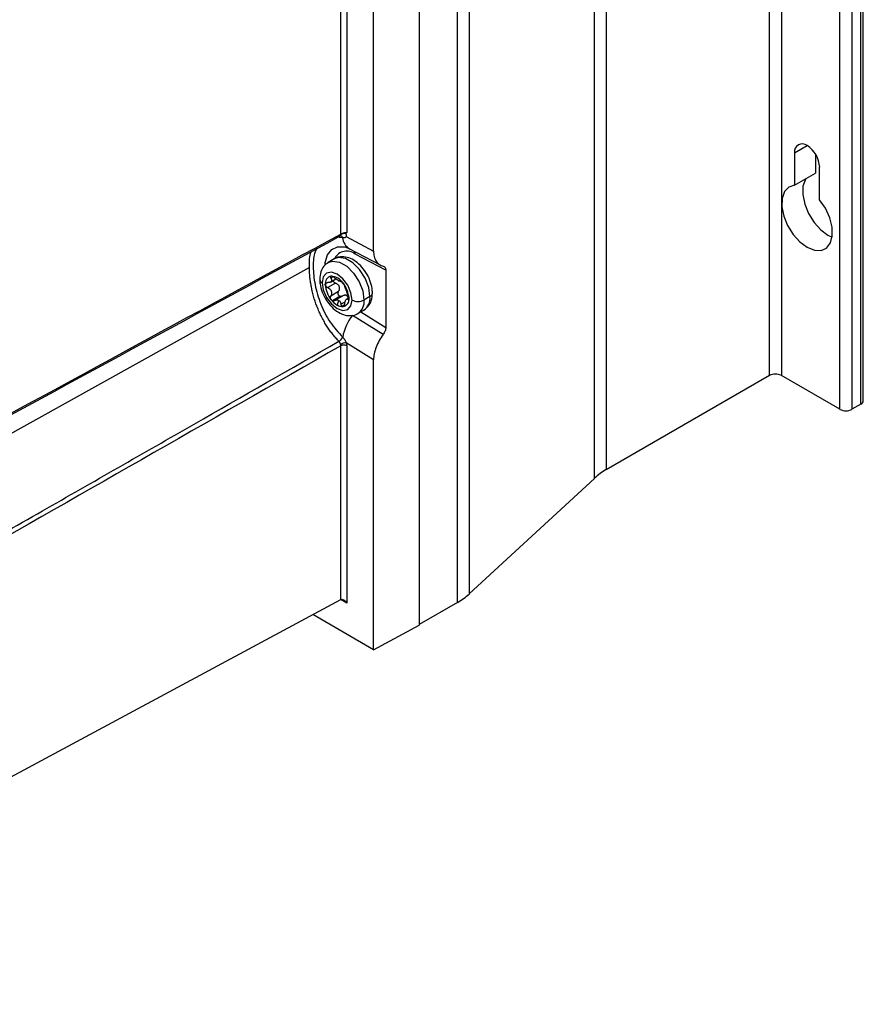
# Model space of a CAD drawing. Header units: millimetres. Extents: x 25 to 1229, y -261 to 1180.
# Tile 221 of 224: x 1010 to 1110, y 717 to 834. Entities that reach past the tile are written whole.
import ezdxf

# ---------------------------------------------------------------- set-up
doc = ezdxf.new("R2010")
doc.units = ezdxf.units.MM

msp = doc.modelspace()

# ---------------------------------------------------------------- linework, layer by layer
at = {"color": 7, "linetype": 'Continuous', "lineweight": 25}
for p, q in [((1098.99, 791.68), (1098.99, 1085.63)), ((1100.41, 1085.63), (1100.41, 791.68)), ((1109.81, 788.29), (1109.81, 1082.24)), ((1110.1, 788.7), (1110.1, 1082.65)), ((1107.33, 787.68), (1107.33, 1081.63)), ((1108.75, 1081.63), (1108.75, 787.68)), ((1079.67, 1074.48), (1079.67, 780.52)), ((1078.26, 779.5), (1078.26, 1073.46)), ((1063.45, 1059.77), (1063.45, 765.82)), ((1062.04, 764.8), (1062.04, 1058.75)), ((1057.51, 1056.14), (1057.51, 762.11)), ((1048.23, 808.43), (1048.23, 901.34)), ((1048.93, 901.34), (1048.93, 808.62)), ((1052.12, 806.41), (1052.12, 899.67)), ((1101.96, 818.05), (1103.45, 818.91)), ((1101.96, 818.05), (1101.96, 814.21)), ((1104.44, 817.9), (1104.44, 815.64)), ((1104.93, 812.5), (1104.93, 816.34)), ((1101.96, 814.21), (1104.44, 815.64)), ((1048.13, 808.2), (1048.25, 808.22)), ((1048.93, 808.62), (1048.87, 808.55)), ((1048.46, 807.99), (1047.56, 808.06)), ((1048.87, 808.13), (1052.12, 806.41)), ((1049.26, 806.7), (1052.9, 804.77)), ((1053.56, 804.15), (1049.94, 806.07)), ((1047.46, 805.49), (1046.75, 805.08)), ((1044.51, 804.48), (939.8, 746.11)), ((1053.56, 804.15), (1053.56, 797.38)), ((1047.6, 802.62), (1046.68, 802.09)), ((1047.01, 802.75), (1047.66, 803.13)), ((1047.33, 803.37), (1047.06, 803.21)), ((1047.06, 801.11), (1047.98, 801.65)), ((1049.03, 801.39), (1048.93, 801.13)), ((1048.15, 801.06), (1047.24, 800.54)), ((1048.42, 801.09), (1047.5, 800.56)), ((1047.97, 800.57), (1047.8, 800.03)), ((1048.25, 800.13), (1048.75, 800.41)), ((1048.68, 800.06), (1048.38, 799.89)), ((1049.19, 800.89), (1048.92, 800.73)), ((1049.07, 800.7), (1049.19, 800.77)), ((1051.69, 801.03), (1050.98, 800.62)), ((1050.25, 799.02), (1050.96, 799.43)), ((1050.61, 799.23), (1053.56, 797.38)), ((1053.24, 796.53), (1049.61, 798.79)), ((1052.12, 793.52), (1048.87, 795.55)), ((1048.23, 765.14), (1048.23, 795.19)), ((1048.93, 795.19), (1048.93, 764.73)), ((1052.12, 759.21), (1052.12, 793.52)), ((1098.99, 791.68), (1079.67, 780.52)), ((1107.33, 787.68), (1100.41, 791.68)), ((1109.81, 788.29), (1108.75, 787.68)), ((1078.26, 779.5), (1063.45, 765.82)), ((959.07, 717.21), (1048.23, 765.14)), ((1048.93, 764.73), (1048.26, 765.12)), ((1062.04, 764.8), (1057.51, 762.18)), ((1052.12, 759.21), (1044.92, 763.36)), ((1052.12, 759.21), (1057.51, 762.11))]:
    msp.add_line(p, q, dxfattribs=at)
at = {"color": 7, "linetype": 'Continuous', "lineweight": 25, "flags": 128}
for points in [[(1101.96, 814.21), (1101.27, 813.99), (1100.77, 813.46), (1100.49, 812.66), (1100.46, 811.67), (1100.68, 810.57), (1101.14, 809.44), (1101.79, 808.39), (1102.58, 807.51), (1103.45, 806.87), (1104.31, 806.51), (1105.1, 806.48), (1105.75, 806.78), (1106.21, 807.38), (1106.43, 808.22), (1106.4, 809.25), (1106.12, 810.36), (1105.62, 811.48), (1104.93, 812.5)], [(1103.31, 814.99), (1103.24, 814.88), (1102.96, 814.09), (1102.93, 813.1), (1103.16, 811.99), (1103.61, 810.87), (1104.27, 809.82), (1105.06, 808.94), (1105.92, 808.29), (1106.41, 808.06)], [(1046.38, 804.77), (1046.4, 805.07), (1046.66, 805.96), (1047.16, 806.6), (1047.85, 806.92), (1048.69, 806.91), (1048.81, 806.89)], [(1046.75, 805.08), (1047.27, 805.24), (1048.07, 805.11), (1048.93, 804.62), (1049.74, 803.81), (1050.4, 802.79), (1050.83, 801.69), (1050.98, 800.62)], [(1051.69, 801.03), (1051.54, 802.1), (1051.11, 803.2), (1050.45, 804.22), (1049.64, 805.03), (1048.78, 805.52), (1047.97, 805.65), (1047.46, 805.49)], [(1049.56, 800.62), (1049.43, 801.48), (1049.05, 802.37), (1048.47, 803.14), (1047.8, 803.69), (1047.12, 803.92), (1046.55, 803.81), (1046.16, 803.37), (1046.03, 802.66)], [(1046.03, 802.66), (1046.16, 801.81), (1046.55, 800.92), (1047.12, 800.15), (1047.8, 799.6), (1048.47, 799.37), (1049.05, 799.48), (1049.43, 799.92), (1049.56, 800.62)]]:
    msp.add_lwpolyline(points, dxfattribs=at)
at = {"color": 7, "linetype": 'Continuous', "lineweight": 25}
for centre, radius, start, end in [((1102.87, 818.2), 0.917, 50.7967, 189.214), ((1101.71, 816.19), 3.23, 2.6055, 57.3945), ((1047.99, 808.4), 0.242, 299.3733, 6.4005), ((1048.13, 807.89), 0.344, 17.0633, 73.9286), ((1048.13, 807.89), 0.344, 17.0333, 73.9076), ((1050.09, 808.11), 1.64, 184.1272, 239.4092), ((1048.94, 804.78), 1.63, 52.1794, 150.8392), ((1049.26, 806.06), 0.685, 0.3893, 27.5796), ((1046.21, 803.11), 0.479, 184.0408, 247.2625), ((1047.26, 802.59), 0.869, 100.5468, 189.2519), ((1049.43, 802.59), 3.03, 182.6393, 219.7721), ((1046.99, 801.64), 1.8, 33.4349, 86.5705), ((1047.3, 801.75), 1.36, 55.9745, 64.0309), ((1048.37, 803.59), 0.789, 232.6611, 239.8681), ((1048.29, 803.45), 0.624, 239.8327, 248.2568), ((1046.16, 800.7), 3.03, 2.6393, 39.7721), ((1051.48, 801.49), 0.503, 294.3759, 354.2911), ((1049.12, 802.23), 2.57, 217.9787, 238.8941), ((1048.44, 801.06), 1.21, 237.6507, 272.3578), ((1047.62, 799.97), 0.703, 52.2226, 67.7828), ((1048.69, 801.82), 1.44, 236.0945, 239.9643), ((1048.61, 801.67), 1.27, 239.9593, 244.1559), ((1048.34, 800.7), 0.869, 280.5468, 9.2519), ((1050.27, 801.99), 1.54, 242.6097, 297.3903), ((1049.33, 800.41), 1.67, 303.9074, 7.5066), ((1050.03, 800.81), 1.67, 303.7936, 7.5186), ((1054.1, 795.25), 5.72, 141.6976, 170.2914), ((1047.46, 796.71), 1.11, 299.3117, 333.461), ((1047.46, 796.71), 1.11, 299.3192, 333.4898), ((1048.88, 794.16), 1.39, 90.4505, 119.2849), ((1048.58, 794.51), 0.77, 62.6565, 116.7662), ((1099.7, 790.31), 1.54, 62.6097, 117.3903), ((1109.6, 788.75), 0.503, 294.3747, 354.3052), ((1108.04, 789.04), 1.54, 242.6097, 297.3903), ((1083.56, 773.68), 7.88, 119.6223, 132.3191), ((1058.15, 771.64), 7.88, 299.6223, 312.3191)]:
    msp.add_arc(centre, radius, start, end, dxfattribs=at)
for points, knots in [([(951.06, 755.37), (967, 764.06), (999.36, 781.7), (1031.72, 799.29), (1048.14, 808.21)], [0, 0, 0, 0, 0.4927529, 1, 1, 1, 1]), ([(1048.12, 808.2), (1048.14, 808.21), (1048.17, 808.22), (1048.2, 808.27), (1048.22, 808.31), (1048.24, 808.34), (1048.25, 808.36), (1048.28, 808.39), (1048.35, 808.45), (1048.48, 808.5), (1048.63, 808.54), (1048.76, 808.56), (1048.83, 808.55), (1048.87, 808.55)], [0, 0, 0, 0, 0.128383, 0.206664, 0.285086, 0.306424, 0.330776, 0.361835, 0.410067, 0.611838, 0.763826, 0.860023, 1, 1, 1, 1]), ([(1048.23, 808.43), (1048.24, 808.43), (1048.27, 808.45), (1048.33, 808.47), (1048.38, 808.5), (1048.45, 808.53), (1048.52, 808.55), (1048.59, 808.57), (1048.68, 808.6), (1048.78, 808.61), (1048.86, 808.62), (1048.91, 808.62), (1048.93, 808.62)], [0, 0, 0, 0, 0.072645, 0.149024, 0.22957, 0.314652, 0.404582, 0.499624, 0.603887, 0.749103, 0.896048, 1, 1, 1, 1]), ([(1048.87, 808.55), (1048.86, 808.54), (1048.85, 808.53), (1048.84, 808.5), (1048.84, 808.46), (1048.85, 808.41), (1048.86, 808.33), (1048.87, 808.23), (1048.87, 808.16), (1048.87, 808.13)], [0, 0, 0, 0, 0.077864, 0.159571, 0.24903, 0.342238, 0.499358, 0.754391, 1, 1, 1, 1]), ([(1048.87, 808.13), (1048.86, 808.11), (1048.84, 808.09), (1048.81, 808.05), (1048.78, 808.02), (1048.74, 808), (1048.68, 807.98), (1048.59, 807.97), (1048.5, 807.98), (1048.46, 807.99)], [0, 0, 0, 0, 0.098622, 0.197196, 0.296533, 0.397423, 0.500623, 0.747985, 1, 1, 1, 1]), ([(1044.51, 804.48), (1044.52, 805.18), (1044.52, 805.91), (1044.75, 806.35), (1044.76, 806.37)], [0, 0, 0, 0, 0.959351, 1, 1, 1, 1]), ([(1045.43, 806.73), (1045.34, 806.6), (1045.02, 806.09), (1044.91, 804.6), (1045.11, 802.45), (1045.8, 800.13), (1046.92, 797.91), (1047.94, 796.78), (1048.46, 796.21)], [0, 0, 0, 0, 0.063133, 0.250171, 0.437355, 0.624643, 0.811956, 1, 1, 1, 1]), ([(1048.81, 806.88), (1048.86, 806.87), (1048.96, 806.85), (1049.17, 806.74), (1049.26, 806.7)], [0, 0, 0, 0, 0.574869, 1, 1, 1, 1]), ([(1052.12, 806.41), (1052.12, 806.18), (1052.14, 805.96), (1052.24, 805.56), (1052.32, 805.38), (1052.52, 805.07), (1052.64, 804.94), (1052.92, 804.75), (1053.07, 804.69), (1053.24, 804.65)], [0, 0, 0, 0, 0.25, 0.25, 0.5, 0.5, 0.75, 0.75, 1, 1, 1, 1]), ([(1046.76, 805.07), (1046.57, 804.93), (1046.17, 804.66), (1045.81, 803.94), (1045.76, 803.38), (1045.74, 803.07)], [0, 0, 0, 0, 0.301506, 0.616834, 1, 1, 1, 1]), ([(1051.98, 801.44), (1051.97, 801.62), (1051.95, 802.11), (1051.71, 802.96), (1051.23, 803.91), (1050.57, 804.74), (1049.81, 805.36), (1049, 805.71), (1048.23, 805.76), (1047.68, 805.67), (1047.48, 805.49), (1047.45, 805.47)], [0, 0, 0, 0, 0.0765771, 0.2131201, 0.3495658, 0.4870475, 0.6277159, 0.7562918, 0.8738013, 0.9861374, 1, 1, 1, 1]), ([(1053.24, 804.65), (1053.33, 804.63), (1053.42, 804.58), (1053.53, 804.4), (1053.56, 804.28), (1053.56, 804.15)], [0, 0, 0, 0, 0.5, 0.5, 1, 1, 1, 1]), ([(1048.01, 795.74), (1047.95, 795.8), (1047.83, 795.92), (1047.66, 796.11), (1047.49, 796.3), (1047.32, 796.5), (1047.15, 796.72), (1046.99, 796.94), (1046.82, 797.16), (1046.67, 797.4), (1046.46, 797.73), (1046.2, 798.17), (1045.92, 798.69), (1045.65, 799.27), (1045.33, 800.05), (1045.05, 800.89), (1044.85, 801.68), (1044.73, 802.28), (1044.63, 802.85), (1044.57, 803.35), (1044.54, 803.78), (1044.52, 804.14), (1044.52, 804.37), (1044.51, 804.48)], [0, 0, 0, 0, 0.026669, 0.053636, 0.080901, 0.108466, 0.13633, 0.164493, 0.192957, 0.221722, 0.250786, 0.310264, 0.375295, 0.426546, 0.500524, 0.624914, 0.691025, 0.750219, 0.814113, 0.874658, 0.916913, 0.958692, 1, 1, 1, 1]), ([(1045.74, 803.07), (1045.74, 802.89), (1045.77, 802.4), (1046, 801.55), (1046.48, 800.61), (1047.14, 799.77), (1047.91, 799.15), (1048.71, 798.8), (1049.48, 798.75), (1050.03, 798.84), (1050.23, 799.02), (1050.25, 799.03)], [0, 0, 0, 0, 0.076782, 0.213692, 0.350503, 0.488353, 0.629399, 0.75832, 0.876144, 0.988782, 1, 1, 1, 1]), ([(1046.4, 802.45), (1046.4, 802.46), (1046.4, 802.48), (1046.41, 802.52), (1046.43, 802.57), (1046.47, 802.63), (1046.55, 802.66), (1046.62, 802.68), (1046.66, 802.68), (1046.68, 802.68)], [0, 0, 0, 0, 0.0830271, 0.1663784, 0.2507528, 0.4999586, 0.7490678, 0.8750431, 1, 1, 1, 1]), ([(1046.68, 802.09), (1046.66, 802.1), (1046.62, 802.11), (1046.57, 802.15), (1046.52, 802.19), (1046.48, 802.24), (1046.44, 802.29), (1046.42, 802.34), (1046.4, 802.4), (1046.4, 802.43), (1046.4, 802.45)], [0, 0, 0, 0, 0.126476, 0.250145, 0.373611, 0.499527, 0.624265, 0.749321, 0.875558, 1, 1, 1, 1]), ([(1047.06, 803.21), (1047.07, 803.2), (1047.09, 803.16), (1047.12, 803.11), (1047.13, 803.06), (1047.15, 802.99), (1047.15, 802.92), (1047.11, 802.83), (1047.04, 802.76), (1046.94, 802.71), (1046.82, 802.68), (1046.73, 802.68), (1046.68, 802.68)], [0, 0, 0, 0, 0.069618, 0.134543, 0.194837, 0.250578, 0.379239, 0.50015, 0.621024, 0.749726, 0.865603, 1, 1, 1, 1]), ([(1047.1, 803.44), (1047.09, 803.44), (1047.07, 803.44), (1047.05, 803.43), (1047.03, 803.41), (1047.01, 803.39), (1047, 803.36), (1047.01, 803.3), (1047.04, 803.24), (1047.06, 803.21)], [0, 0, 0, 0, 0.097487, 0.196081, 0.296022, 0.397541, 0.500858, 0.736255, 1, 1, 1, 1]), ([(1047.5, 803.25), (1047.48, 803.27), (1047.45, 803.3), (1047.4, 803.34), (1047.34, 803.37), (1047.27, 803.41), (1047.18, 803.44), (1047.13, 803.44), (1047.1, 803.44)], [0, 0, 0, 0, 0.135646, 0.264029, 0.385317, 0.499709, 0.754414, 1, 1, 1, 1]), ([(1047.31, 802.92), (1047.31, 802.9), (1047.32, 802.85), (1047.38, 802.76), (1047.48, 802.67), (1047.56, 802.64), (1047.6, 802.62)], [0, 0, 0, 0, 0.1537986, 0.4380818, 0.716456, 1, 1, 1, 1]), ([(1047.89, 802.96), (1047.87, 802.98), (1047.83, 803), (1047.76, 803.05), (1047.68, 803.1), (1047.59, 803.17), (1047.53, 803.23), (1047.5, 803.25)], [0, 0, 0, 0, 0.158839, 0.325059, 0.499286, 0.732295, 1, 1, 1, 1]), ([(1047.98, 801.65), (1047.99, 801.67), (1048.02, 801.71), (1048.05, 801.79), (1048.07, 801.85), (1048.09, 801.95), (1048.1, 802.07), (1048.06, 802.22), (1047.99, 802.36), (1047.88, 802.47), (1047.75, 802.56), (1047.65, 802.6), (1047.6, 802.62)], [0, 0, 0, 0, 0.070049, 0.135044, 0.195072, 0.250241, 0.379544, 0.499459, 0.619838, 0.749698, 0.86489, 1, 1, 1, 1]), ([(1048.25, 802.82), (1048.25, 802.82), (1048.24, 802.81), (1048.21, 802.81), (1048.18, 802.82), (1048.13, 802.83), (1048.08, 802.86), (1048.06, 802.87)], [0, 0, 0, 0, 0.182457, 0.349412, 0.501049, 0.759157, 1, 1, 1, 1]), ([(1048.25, 802.82), (1048.26, 802.82), (1048.27, 802.82), (1048.29, 802.82), (1048.31, 802.81), (1048.35, 802.78), (1048.42, 802.73), (1048.47, 802.67), (1048.49, 802.64)], [0, 0, 0, 0, 0.126524, 0.25025, 0.373773, 0.499743, 0.751748, 1, 1, 1, 1]), ([(1048.49, 802.64), (1048.5, 802.63), (1048.52, 802.6), (1048.55, 802.57), (1048.59, 802.51), (1048.63, 802.43), (1048.67, 802.35), (1048.69, 802.3), (1048.69, 802.28), (1048.7, 802.27)], [0, 0, 0, 0, 0.083027, 0.166378, 0.250753, 0.499959, 0.749068, 0.875043, 1, 1, 1, 1]), ([(1046.68, 802.09), (1046.7, 802.07), (1046.75, 802.05), (1046.82, 802.01), (1046.88, 801.97), (1046.96, 801.9), (1047.04, 801.81), (1047.11, 801.67), (1047.15, 801.53), (1047.15, 801.39), (1047.12, 801.24), (1047.08, 801.16), (1047.06, 801.11)], [0, 0, 0, 0, 0.069618, 0.134543, 0.194837, 0.250578, 0.379239, 0.50015, 0.621024, 0.749726, 0.865603, 1, 1, 1, 1]), ([(1048.15, 801.06), (1048.13, 801.07), (1048.09, 801.08), (1048.05, 801.11), (1048.01, 801.15), (1047.97, 801.2), (1047.94, 801.25), (1047.92, 801.32), (1047.91, 801.42), (1047.92, 801.54), (1047.96, 801.61), (1047.98, 801.65)], [0, 0, 0, 0, 0.084802, 0.16842, 0.25131, 0.33394, 0.416781, 0.500301, 0.650274, 0.81633, 1, 1, 1, 1]), ([(1048.93, 801.13), (1048.91, 801.14), (1048.87, 801.16), (1048.81, 801.18), (1048.75, 801.19), (1048.66, 801.18), (1048.55, 801.16), (1048.46, 801.12), (1048.42, 801.09)], [0, 0, 0, 0, 0.118301, 0.24042, 0.367265, 0.499648, 0.729921, 1, 1, 1, 1]), ([(1049.07, 801.29), (1049.06, 801.31), (1049.04, 801.36), (1049.02, 801.42), (1048.99, 801.48), (1048.95, 801.57), (1048.91, 801.69), (1048.85, 801.83), (1048.8, 801.96), (1048.75, 802.08), (1048.72, 802.19), (1048.7, 802.24), (1048.7, 802.27)], [0, 0, 0, 0, 0.069618, 0.134543, 0.194837, 0.250578, 0.379239, 0.50015, 0.621024, 0.749726, 0.865603, 1, 1, 1, 1]), ([(1049.12, 800.85), (1049.12, 800.88), (1049.1, 800.96), (1049.03, 801.06), (1048.96, 801.11), (1048.93, 801.13)], [0, 0, 0, 0, 0.236594, 0.632732, 1, 1, 1, 1]), ([(1049.07, 801.29), (1049.08, 801.28), (1049.1, 801.25), (1049.12, 801.19), (1049.14, 801.14), (1049.16, 801.08), (1049.17, 801.01), (1049.18, 800.95), (1049.19, 800.89), (1049.19, 800.86), (1049.19, 800.84)], [0, 0, 0, 0, 0.126476, 0.250145, 0.373611, 0.499527, 0.624265, 0.749321, 0.875558, 1, 1, 1, 1]), ([(1050.97, 799.45), (1051.16, 799.59), (1051.54, 799.86), (1051.9, 800.57), (1051.95, 801.13), (1051.98, 801.44)], [0, 0, 0, 0, 0.296257, 0.613955, 1, 1, 1, 1]), ([(1047.1, 800.65), (1047.09, 800.66), (1047.07, 800.68), (1047.05, 800.72), (1047.02, 800.78), (1047, 800.88), (1047.01, 800.99), (1047.03, 801.06), (1047.05, 801.1), (1047.06, 801.11)], [0, 0, 0, 0, 0.083027, 0.166378, 0.250753, 0.499959, 0.749068, 0.875043, 1, 1, 1, 1]), ([(1047.24, 800.54), (1047.23, 800.55), (1047.2, 800.56), (1047.16, 800.58), (1047.13, 800.61), (1047.11, 800.64), (1047.1, 800.65)], [0, 0, 0, 0, 0.253236, 0.502403, 0.750377, 1, 1, 1, 1]), ([(1047.5, 800.56), (1047.49, 800.55), (1047.46, 800.54), (1047.42, 800.53), (1047.37, 800.52), (1047.31, 800.52), (1047.27, 800.53), (1047.24, 800.54)], [0, 0, 0, 0, 0.166001, 0.332649, 0.502313, 0.753757, 1, 1, 1, 1]), ([(1047.5, 800.56), (1047.52, 800.57), (1047.56, 800.6), (1047.63, 800.62), (1047.71, 800.64), (1047.79, 800.64), (1047.86, 800.63), (1047.89, 800.62)], [0, 0, 0, 0, 0.182457, 0.349412, 0.501049, 0.759157, 1, 1, 1, 1]), ([(1048.06, 800.53), (1048.07, 800.51), (1048.1, 800.48), (1048.15, 800.42), (1048.19, 800.34), (1048.23, 800.25), (1048.24, 800.17), (1048.25, 800.13)], [0, 0, 0, 0, 0.158839, 0.325059, 0.499286, 0.732295, 1, 1, 1, 1]), ([(1048.42, 801.09), (1048.4, 801.08), (1048.36, 801.06), (1048.31, 801.05), (1048.25, 801.04), (1048.2, 801.05), (1048.16, 801.06), (1048.15, 801.06)], [0, 0, 0, 0, 0.22345, 0.434729, 0.634244, 0.822476, 1, 1, 1, 1]), ([(1048.38, 799.89), (1048.37, 799.9), (1048.35, 799.91), (1048.32, 799.95), (1048.3, 799.99), (1048.27, 800.05), (1048.26, 800.1), (1048.25, 800.13)], [0, 0, 0, 0, 0.16382, 0.329134, 0.498108, 0.751373, 1, 1, 1, 1]), ([(1048.7, 800.17), (1048.69, 800.14), (1048.69, 800.1), (1048.68, 800.04), (1048.66, 799.99), (1048.63, 799.94), (1048.6, 799.9), (1048.57, 799.87), (1048.53, 799.85), (1048.51, 799.85), (1048.49, 799.84)], [0, 0, 0, 0, 0.1264756, 0.2501451, 0.3736109, 0.4995267, 0.6242655, 0.7493206, 0.8755583, 1, 1, 1, 1]), ([(1048.7, 800.17), (1048.7, 800.19), (1048.71, 800.25), (1048.72, 800.32), (1048.74, 800.39), (1048.76, 800.48), (1048.8, 800.58), (1048.85, 800.67), (1048.91, 800.73), (1048.96, 800.75), (1049.02, 800.75), (1049.05, 800.72), (1049.07, 800.7)], [0, 0, 0, 0, 0.069618, 0.134543, 0.194837, 0.250578, 0.379239, 0.50015, 0.621024, 0.749726, 0.865603, 1, 1, 1, 1]), ([(1049.19, 800.84), (1049.19, 800.83), (1049.19, 800.8), (1049.19, 800.77), (1049.18, 800.73), (1049.16, 800.69), (1049.13, 800.67), (1049.1, 800.68), (1049.08, 800.7), (1049.07, 800.7)], [0, 0, 0, 0, 0.083027, 0.166378, 0.250753, 0.499959, 0.749068, 0.875043, 1, 1, 1, 1]), ([(1048.49, 799.84), (1048.48, 799.84), (1048.46, 799.84), (1048.43, 799.85), (1048.4, 799.87), (1048.39, 799.88), (1048.38, 799.89)], [0, 0, 0, 0, 0.249623, 0.497597, 0.746764, 1, 1, 1, 1]), ([(1053.24, 796.53), (1053.07, 796.31), (1052.92, 796.07), (1052.64, 795.57), (1052.52, 795.3), (1052.32, 794.77), (1052.24, 794.51), (1052.14, 793.99), (1052.12, 793.75), (1052.12, 793.52)], [0, 0, 0, 0, 0.25, 0.25, 0.5, 0.5, 0.75, 0.75, 1, 1, 1, 1]), ([(1053.56, 797.38), (1053.56, 797.25), (1053.53, 797.1), (1053.42, 796.8), (1053.33, 796.65), (1053.24, 796.53)], [0, 0, 0, 0, 0.5, 0.5, 1, 1, 1, 1]), ([(953.73, 741.85), (960.6, 745.77), (974.04, 753.44), (993.76, 764.7), (1012.62, 775.48), (1030.6, 785.77), (1042.3, 792.47), (1048.01, 795.74)], [0, 0, 0, 0, 0.218427, 0.42764, 0.62764, 0.818427, 1, 1, 1, 1]), ([(1048.2, 795.38), (1048.19, 795.39), (1048.18, 795.43), (1048.16, 795.5), (1048.12, 795.58), (1048.07, 795.67), (1048.03, 795.72), (1048.01, 795.74)], [0, 0, 0, 0, 0.136368, 0.303564, 0.500138, 0.802519, 1, 1, 1, 1]), ([(1048.46, 796.21), (1048.48, 796.19), (1048.52, 796.15), (1048.59, 796.07), (1048.64, 795.99), (1048.71, 795.9), (1048.77, 795.8), (1048.82, 795.67), (1048.86, 795.59), (1048.87, 795.55)], [0, 0, 0, 0, 0.127211, 0.252161, 0.375975, 0.499811, 0.6704, 0.83591, 1, 1, 1, 1]), ([(1048.23, 765.14), (1048.27, 765.17), (1048.32, 765.18), (1048.44, 765.17), (1048.51, 765.14), (1048.65, 765.06), (1048.72, 765.01), (1048.84, 764.88), (1048.89, 764.8), (1048.93, 764.73)], [0, 0, 0, 0, 0.25, 0.25, 0.5, 0.5, 0.75, 0.75, 1, 1, 1, 1])]:
    msp.add_open_spline(points, degree=3, knots=knots, dxfattribs=at)
for points in [[(951.08, 755.55), (983.46, 773.21), (1015.85, 790.84), (1048.23, 808.43)], [(1048.46, 807.99), (1048.46, 807.99), (1048.46, 807.99), (1048.46, 807.99)], [(1048.01, 795.74), (1048.01, 795.74), (1048.01, 795.74), (1048.01, 795.74)], [(1048.23, 795.19), (1048.23, 795.25), (1048.22, 795.31), (1048.2, 795.38)], [(1048.46, 796.21), (1048.46, 796.21), (1048.46, 796.21), (1048.46, 796.21)], [(1048.87, 795.55), (1048.91, 795.43), (1048.93, 795.3), (1048.93, 795.19)], [(1048.23, 795.19), (1016.76, 777.2), (985.29, 759.24), (953.83, 741.32)]]:
    msp.add_open_spline(points, degree=3, dxfattribs=at)

doc.saveas('drawing.dxf')
